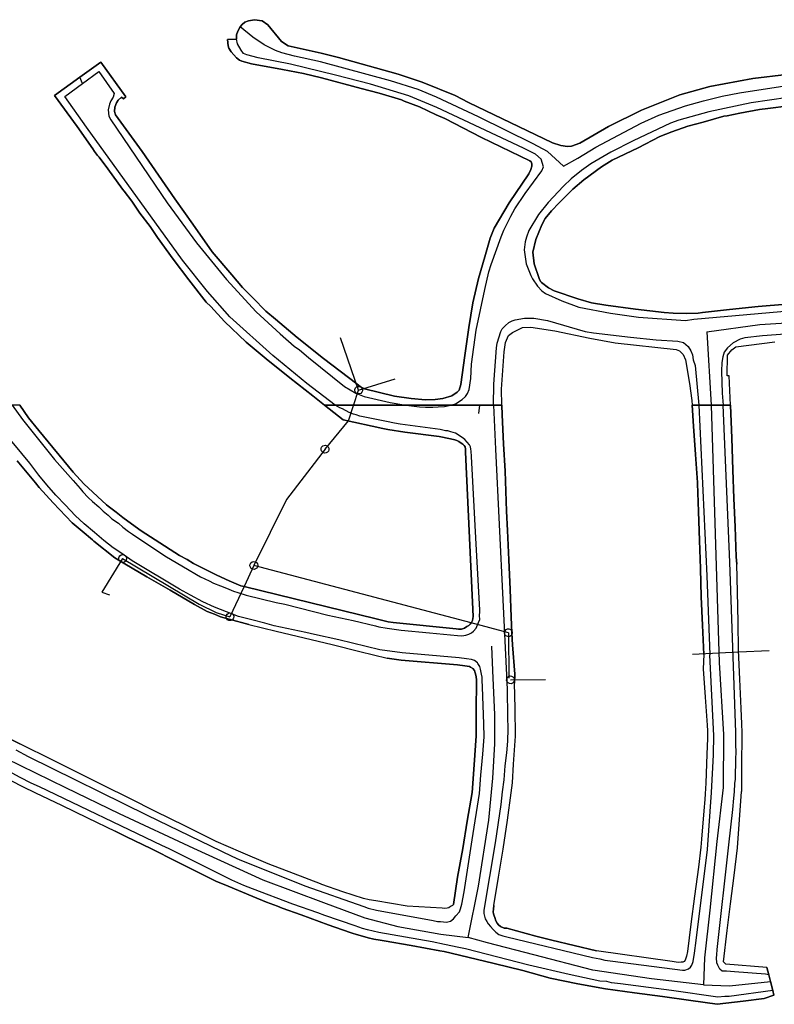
# Model space of a CAD drawing. Extents: x 166506 to 171543, y 332500 to 338212.
# Tile 113 of 139: x 168532 to 168762, y 336817 to 337118. Entities that reach past the tile are written whole.
import ezdxf

# ---------------------------------------------------------------- set-up
doc = ezdxf.new("R2010")
doc.units = 0
doc.header["$MEASUREMENT"] = 0
doc.layers.get('0').update_dxf_attribs({"color": 1, "linetype": 'CONTINUOUS'})
for name, color, linetype in [('IRISH_OS_1000S_FEATURE', 252, 'CONTINUOUS'), ('UNDERGROUND_ROUTE', 1, 'CONTINUOUS'), ('UUB', 1, 'CONTINUOUS')]:
    doc.layers.add(name, color=color, linetype=linetype)

# ---------------------------------------------------------------- blocks, each defined once
blk = doc.blocks.new('UUB_LOCATION_AC_T02')
at = {"color": 0, "linetype": 'ByBlock'}
blk.add_lwpolyline([(18862, 2286, -1), (-18862, -2286, -1), (18862, 2286)], format="xyb", close=True, dxfattribs=at)

msp = doc.modelspace()

# ---------------------------------------------------------------- linework, layer by layer
at = {"layer": 'IRISH_OS_1000S_FEATURE', "color": 9}
for points in [[(168765.923, 337100.881), (168755.712, 337099.656), (168742.513, 337097.159), (168733.335, 337094.663), (168721.638, 337089.979), (168711.564, 337085.031), (168702.832, 337079.917), (168700.301, 337078.97), (168699.121, 337078.857), (168697.078, 337079.157), (168694.548, 337080.053), (168668.897, 337092.306), (168664.755, 337094.426), (168654.671, 337098.508), (168647.344, 337100.976), (168629.147, 337106.097), (168623.852, 337107.425), (168613.747, 337109.563), (168611.733, 337110.926), (168607.601, 337116.049), (168605.808, 337117.292), (168603.544, 337117.59), (168601.667, 337117.25), (168600.551, 337116.799), (168599.717, 337116.169), (168599.136, 337115.46), (168598.398, 337114.054), (168598.049, 337112.929), (168597.962, 337111.646), (168595.222, 337111.518), (168595.421, 337109.598), (168595.649, 337108.86), (168596.339, 337107.826), (168598.018, 337105.981), (168598.905, 337105.269), (168599.589, 337104.956), (168602.538, 337104.145), (168612.018, 337102.399), (168618.452, 337101.203), (168623.928, 337099.798), (168636.064, 337096.637), (168641.54, 337095.151), (168648.343, 337093.098), (168649.227, 337092.706), (168653.905, 337091.032), (168658.992, 337088.561), (168661.623, 337087.466), (168672.865, 337081.614), (168687.56, 337074.556), (168688.024, 337074.2), (168688.234, 337073.621), (168688.232, 337072.896), (168687.904, 337071.847), (168687.24, 337070.588), (168681.246, 337061.717), (168676.642, 337053.962), (168675.512, 337050.967), (168673.848, 337045.223), (168671.873, 337038.616), (168670.187, 337031.151), (168668.901, 337023.669), (168667.726, 337015.128), (168666.555, 337006.226), (168665.951, 337004.558), (168665.417, 337003.932), (168663.727, 337002.833), (168660.995, 337001.965), (168658.697, 337001.701), (168655.717, 337001.591), (168651.352, 337001.987), (168646.223, 337002.715), (168637.058, 337004.905), (168635.891, 337005.573), (168634.781, 337006.503), (168624.621, 337014.209), (168616.575, 337020.594), (168609.937, 337026.193), (168606.971, 337028.685), (168602.95, 337032.749), (168599.857, 337035.901), (168596.558, 337039.732), (168590.566, 337046.739), (168584.68, 337055.168), (168579.141, 337062.961), (168569.154, 337077.355), (168561.059, 337088.586), (168560.769, 337089.624), (168560.857, 337090.866), (168561.363, 337092.253), (168561.896, 337093.019), (168562.926, 337093.971), (168563.552, 337093.416), (168564.186, 337094.044), (168556.618, 337104.658), (168550.205, 337100.027), (168542.424, 337094.469), (168549.32, 337085.008), (168554.104, 337078.222), (168554.674, 337077.387), (168555.551, 337076.101), (168556.067, 337075.64), (168558.763, 337072.104), (168563.154, 337065.906), (168563.752, 337065.307), (168566.044, 337062.187), (168568.449, 337058.531), (168571.623, 337054.475), (168573.865, 337051.097), (168578.632, 337044.498), (168583.496, 337038.18), (168588.764, 337031.446), (168590.192, 337030.076), (168594.325, 337025.495), (168600.91, 337019.194), (168607.102, 337014.091), (168614.322, 337008.278), (168621.289, 337002.824), (168624.868, 337000), (168640, 337000), (168649.764, 337000), (168663.484, 337000), (168664.851, 337000), (168679.018, 337000), (168678.952, 337004.85), (168679.7, 337016.191), (168680.11, 337019.118), (168681.027, 337021.254), (168682.296, 337022.157), (168685.376, 337023.63), (168687.867, 337023.722), (168695.2, 337022.674), (168705.946, 337020.382), (168713.602, 337019.018), (168732.229, 337016.904), (168733.31, 337016.552), (168734.365, 337015.39), (168735.097, 337013.82), (168736.349, 337006.554), (168737.01, 337001.356), (168737.138, 337000), (168748.889, 337000), (168748.889, 337000), (168748.408, 337008.949), (168747.819, 337008.953), (168747.973, 337015.191), (168749.258, 337016.832), (168750.518, 337017.731), (168762.389, 337019.306)], [(168597.962, 337111.646), (168598.049, 337112.929), (168598.398, 337114.054), (168599.136, 337115.46)], [(168599.136, 337115.46), (168599.717, 337116.169), (168600.551, 337116.799), (168601.667, 337117.25), (168603.544, 337117.59), (168605.808, 337117.292), (168607.601, 337116.049), (168611.733, 337110.926), (168613.747, 337109.563), (168623.852, 337107.425), (168629.147, 337106.097), (168647.344, 337100.976), (168654.671, 337098.508), (168664.755, 337094.426), (168668.897, 337092.306), (168694.548, 337080.053), (168697.078, 337079.157), (168699.121, 337078.857), (168700.301, 337078.97), (168702.832, 337079.917), (168711.564, 337085.031), (168721.638, 337089.979), (168733.335, 337094.663), (168742.513, 337097.159), (168755.712, 337099.656), (168765.923, 337100.881)], [(168697.845, 337072.923), (168692.94, 337077.339), (168688.575, 337079.717), (168671.868, 337087.977), (168659.124, 337093.975), (168653.459, 337096.32), (168645.051, 337098.917), (168623.647, 337104.707), (168615.667, 337106.448), (168611.856, 337107.47), (168609.908, 337108.231), (168606.43, 337109.918), (168602.966, 337112.245), (168599.136, 337115.46)], [(168595.222, 337111.518), (168597.962, 337111.646)], [(168602.538, 337104.145), (168599.589, 337104.956), (168598.905, 337105.269), (168598.018, 337105.981), (168596.339, 337107.826), (168595.649, 337108.86), (168595.421, 337109.598), (168595.222, 337111.518)], [(168663.484, 337000), (168664.853, 337000.342), (168666.96, 337001.685), (168667.931, 337002.636), (168668.522, 337003.523), (168669.03, 337004.727), (168669.517, 337008.058), (168669.793, 337012.466), (168671.23, 337022.892), (168673.788, 337035.252), (168675.055, 337040.611), (168675.733, 337042.84), (168678.789, 337051.318), (168679.649, 337053.412), (168681.787, 337057.658), (168683.006, 337059.833), (168686.14, 337064.55), (168691.232, 337071.469), (168691.741, 337072.656), (168691.057, 337074.992), (168689.301, 337076.535), (168685.662, 337078.381), (168659.209, 337090.806), (168650.651, 337094.361), (168638.932, 337097.927), (168628.221, 337100.662), (168614.503, 337104.006), (168604.661, 337105.928), (168601.171, 337106.834), (168600.186, 337107.304), (168599.396, 337108.277), (168598.296, 337110.248), (168597.962, 337111.646)], [(168550.205, 337100.027), (168556.618, 337104.658), (168564.186, 337094.044), (168563.552, 337093.416), (168562.926, 337093.971), (168561.896, 337093.019), (168561.363, 337092.253), (168560.857, 337090.866), (168560.769, 337089.624), (168561.059, 337088.586), (168569.154, 337077.355)], [(168612.018, 337102.399), (168602.538, 337104.145)], [(168551.012, 337098.165), (168555.966, 337101.829), (168560.655, 337095.069), (168560.345, 337093.984), (168559.616, 337092.876), (168559.206, 337091.851), (168558.784, 337090.064), (168559.044, 337088.105), (168559.635, 337086.989), (168576.853, 337061.656), (168585.838, 337049.454), (168594.972, 337038.274), (168603.992, 337028.495), (168611.302, 337021.722), (168615.581, 337018.001), (168617.252, 337016.877), (168619.977, 337014.462), (168631.009, 337005.644), (168634.43, 337003.676), (168636.96, 337002.661), (168644.942, 337000.778), (168649.764, 337000)], [(168623.928, 337099.798), (168618.452, 337101.203), (168612.018, 337102.399)], [(168542.424, 337094.469), (168550.205, 337100.027)], [(168628.125, 337000), (168619.435, 337006.607), (168609.087, 337015.132), (168596.005, 337026.912), (168589.166, 337034.671), (168581.489, 337044.164), (168552.175, 337084.771), (168545.559, 337094.194), (168551.012, 337098.165)], [(168551.012, 337098.165), (168550.205, 337100.027)], [(168636.064, 337096.637), (168623.928, 337099.798)], [(168697.845, 337072.923), (168702.242, 337075.351), (168707.73, 337078.71), (168721.622, 337086.06), (168726.959, 337088.457), (168735.154, 337091.264), (168740.56, 337092.821), (168746.287, 337094.281), (168751.559, 337095.295), (168765.483, 337097.359), (168800, 337099.755)], [(168549.32, 337085.008), (168542.424, 337094.469)], [(168649.227, 337092.706), (168648.343, 337093.098), (168641.54, 337095.151), (168636.064, 337096.637)], [(168661.623, 337087.466), (168658.992, 337088.561), (168653.905, 337091.032), (168649.227, 337092.706)], [(168766.374, 337093.798), (168755.206, 337092.243), (168742.19, 337089.467), (168733.052, 337086.932), (168730.48, 337085.985), (168719.151, 337080.643), (168712.282, 337077.21), (168706.156, 337073.583), (168703.316, 337071.532), (168700.22, 337069.018), (168697.861, 337066.812), (168693.149, 337061.838), (168690.245, 337058.145), (168687.292, 337053.289), (168686.512, 337051.259), (168686.167, 337049.814), (168685.891, 337047.388), (168686.494, 337043.09), (168687.889, 337039.56), (168688.379, 337038.564), (168689.962, 337036.297), (168691.278, 337034.809), (168692.325, 337034.079), (168697.35, 337031.767), (168702.551, 337029.858), (168712.172, 337028.034), (168720.767, 337026.78), (168735.142, 337025.785), (168737.639, 337026.17), (168800, 337031.672)], [(168768.898, 337091.481), (168766.619, 337091.338), (168760.225, 337090.472)], [(168765.962, 337030.783), (168757.287, 337030.034), (168748.533, 337029.165), (168740.279, 337028.26), (168739.02, 337028.067), (168735.341, 337027.909), (168731.338, 337028.089), (168728.596, 337028.221), (168719.802, 337029.293), (168710.827, 337030.463), (168706.359, 337031.178), (168702.265, 337032.418), (168695.039, 337034.847), (168693.268, 337035.81), (168691.132, 337037.41), (168690.808, 337037.727), (168690.42, 337038.604), (168688.894, 337043.134), (168688.539, 337046.614), (168689.4, 337050.567), (168691.256, 337055.011), (168692.278, 337056.884), (168694.175, 337059.306), (168696.552, 337061.673), (168700.731, 337065.9), (168704.064, 337068.697), (168709.426, 337072.716), (168712.727, 337074.712), (168720.632, 337078.496), (168727.32, 337081.928), (168730.907, 337083.366), (168735.791, 337085.077), (168740.461, 337086.286), (168746.864, 337088.173), (168747.884, 337088.244), (168751.737, 337089.024), (168757.668, 337090.145), (168760.225, 337090.472), (168766.619, 337091.338)], [(168751.737, 337089.024), (168747.884, 337088.244), (168746.864, 337088.173), (168740.461, 337086.286)], [(168760.225, 337090.472), (168757.668, 337090.145), (168751.737, 337089.024)], [(168681.246, 337061.717), (168687.24, 337070.588), (168687.904, 337071.847), (168688.232, 337072.896), (168688.234, 337073.621), (168688.024, 337074.2), (168687.56, 337074.556), (168672.865, 337081.614), (168661.623, 337087.466)], [(168740.461, 337086.286), (168735.791, 337085.077), (168730.907, 337083.366)], [(168554.104, 337078.222), (168549.32, 337085.008)], [(168730.907, 337083.366), (168727.32, 337081.928), (168720.632, 337078.496)], [(168554.674, 337077.387), (168554.104, 337078.222)], [(168555.551, 337076.101), (168554.674, 337077.387)], [(168569.154, 337077.355), (168579.141, 337062.961)], [(168720.632, 337078.496), (168712.727, 337074.712), (168709.426, 337072.716), (168704.064, 337068.697), (168700.731, 337065.9), (168696.552, 337061.673)], [(168563.154, 337065.906), (168558.763, 337072.104), (168556.067, 337075.64), (168555.551, 337076.101)], [(168568.449, 337058.531), (168566.044, 337062.187), (168563.752, 337065.307), (168563.154, 337065.906)], [(168579.141, 337062.961), (168584.68, 337055.168)], [(168676.642, 337053.962), (168681.246, 337061.717)], [(168696.552, 337061.673), (168694.175, 337059.306), (168692.278, 337056.884), (168691.256, 337055.011), (168689.4, 337050.567), (168688.539, 337046.614), (168688.894, 337043.134), (168690.42, 337038.604), (168690.808, 337037.727), (168691.132, 337037.41), (168693.268, 337035.81), (168695.039, 337034.847), (168702.265, 337032.418)], [(168573.865, 337051.097), (168571.623, 337054.475), (168568.449, 337058.531)], [(168584.68, 337055.168), (168590.566, 337046.739)], [(168673.848, 337045.223), (168675.512, 337050.967), (168676.642, 337053.962)], [(168578.632, 337044.498), (168573.865, 337051.097)], [(168590.566, 337046.739), (168596.558, 337039.732)], [(168583.496, 337038.18), (168578.632, 337044.498)], [(168671.873, 337038.616), (168673.848, 337045.223)], [(168588.764, 337031.446), (168583.496, 337038.18)], [(168596.558, 337039.732), (168599.857, 337035.901), (168602.95, 337032.749)], [(168670.187, 337031.151), (168671.873, 337038.616)], [(168594.325, 337025.495), (168590.192, 337030.076), (168588.764, 337031.446)], [(168602.95, 337032.749), (168606.971, 337028.685), (168609.937, 337026.193)], [(168702.265, 337032.418), (168706.359, 337031.178), (168710.827, 337030.463)], [(168668.901, 337023.669), (168670.187, 337031.151)], [(168710.827, 337030.463), (168719.802, 337029.293)], [(168719.802, 337029.293), (168728.596, 337028.221), (168731.338, 337028.089)], [(168740.279, 337028.26), (168748.533, 337029.165)], [(168748.533, 337029.165), (168757.287, 337030.034)], [(168757.287, 337030.034), (168765.962, 337030.783)], [(168600.91, 337019.194), (168594.325, 337025.495)], [(168609.937, 337026.193), (168616.575, 337020.594), (168624.621, 337014.209), (168634.781, 337006.503)], [(168676.532, 337000), (168676.617, 337006.348), (168677.426, 337017.489), (168677.632, 337018.873), (168678.717, 337022.428), (168679.169, 337023.273), (168680.02, 337024.203), (168681.21, 337025.236), (168682.206, 337025.707), (168683.063, 337026.016), (168685.959, 337026.466), (168688.779, 337026.534), (168692.948, 337025.776), (168704.505, 337022.49), (168706.99, 337022.054), (168718.347, 337020.668), (168726.158, 337019.887), (168732.724, 337019.453), (168734.508, 337019.131), (168735.961, 337017.864), (168736.714, 337016.59), (168737.247, 337015.294), (168737.502, 337013.835), (168738.079, 337012.099), (168739.139, 337000)], [(168731.338, 337028.089), (168735.341, 337027.909), (168739.02, 337028.067), (168740.279, 337028.26)], [(168741.661, 337022.379), (168757.843, 337024.576), (168774.038, 337025.601), (168787.489, 337026.92), (168800, 337027.809)], [(168667.726, 337015.128), (168668.901, 337023.669)], [(168678.952, 337004.85), (168679.7, 337016.191), (168680.11, 337019.118), (168681.027, 337021.254), (168682.296, 337022.157), (168685.376, 337023.63), (168687.867, 337023.722), (168695.2, 337022.674), (168705.946, 337020.382)], [(168741.661, 337022.379), (168742.942, 337000)], [(168800, 337024.172), (168758.576, 337021.118), (168753.201, 337020.462), (168751.804, 337020.088), (168749.714, 337018.985), (168747.929, 337017.485), (168746.942, 337016.114), (168746.496, 337014.728), (168746.233, 337012.983), (168746.12, 337010.319), (168746.266, 337003.673), (168746.568, 337000)], [(168705.946, 337020.382), (168713.602, 337019.018), (168732.229, 337016.904), (168733.31, 337016.552), (168734.365, 337015.39), (168735.097, 337013.82), (168736.349, 337006.554), (168737.01, 337001.356)], [(168748.889, 337000), (168748.408, 337008.949), (168747.819, 337008.953), (168747.973, 337015.191), (168749.258, 337016.832), (168750.518, 337017.731), (168762.389, 337019.306)], [(168607.102, 337014.091), (168600.91, 337019.194)], [(168614.322, 337008.278), (168607.102, 337014.091)], [(168634.781, 337006.503), (168635.891, 337005.573), (168637.058, 337004.905), (168646.223, 337002.715), (168651.352, 337001.987), (168655.717, 337001.591), (168658.697, 337001.701), (168660.995, 337001.965), (168663.727, 337002.833), (168665.417, 337003.932), (168665.951, 337004.558), (168666.555, 337006.226), (168667.726, 337015.128)], [(168621.289, 337002.824), (168614.322, 337008.278)], [(168679.018, 337000), (168678.952, 337004.85)], [(168624.868, 337000), (168621.289, 337002.824)], [(168737.01, 337001.356), (168737.138, 337000)], [(168441.998, 337000), (168476.503, 336942.684), (168484.787, 336930.832), (168489.881, 336924.641), (168495.518, 336917.673), (168502.72, 336909.995), (168510.958, 336902.801), (168517.882, 336898.281), (168527.494, 336892.215), (168545.801, 336883.278), (168562.162, 336875.37), (168584.837, 336864.757), (168606.047, 336855.176), (168624.582, 336848.18), (168637.166, 336843.53), (168647.239, 336840.927), (168660.43, 336838.58), (168668.754, 336837.544)], [(168529.335, 336885.31), (168532.621, 336883.645), (168536.625, 336881.662), (168544.53, 336877.874), (168552.482, 336874.063), (168560.912, 336870.024), (168564.165, 336868.377), (168572.01, 336864.545), (168579.701, 336860.708), (168587.609, 336856.763), (168591.711, 336854.717), (168595.483, 336853.154), (168603.041, 336850.023), (168607.144, 336848.323), (168610.48, 336847.059), (168611.959, 336846.521), (168617.732, 336844.409), (168626.033, 336841.413), (168632.712, 336839.006), (168633.613, 336838.711), (168634.358, 336838.504), (168638.2, 336837.437), (168639.981, 336837.067), (168641.903, 336836.699), (168643.142, 336836.481), (168651.3, 336835.052), (168660.124, 336833.506), (168661.379, 336833.286), (168668.601, 336831.528), (168676.702, 336829.556), (168685.465, 336827.422), (168693.811, 336825.152), (168702.202, 336823.428), (168710.726, 336821.819), (168719.52, 336820.668), (168728.041, 336819.553), (168736.744, 336818.287), (168744.812, 336817.144), (168752.766, 336818.122), (168759.182, 336818.91), (168762.076, 336819.926), (168761.729, 336821.313), (168761.03, 336824.107), (168760.522, 336826.137), (168759.959, 336828.413), (168747.398, 336829.381), (168746.682, 336830.119), (168747.869, 336839.64), (168748.881, 336847.754), (168749.971, 336856.496), (168751.013, 336864.869), (168751.64, 336873.547), (168752.25, 336881.972), (168752.272, 336882.282), (168752.36, 336890.617), (168752.385, 336898.809), (168752.394, 336900.059), (168752.279, 336902.718), (168752.082, 336907.426), (168751.708, 336916.385), (168751.338, 336925.223), (168751.145, 336933.743), (168750.939, 336942.956), (168750.749, 336951.442), (168750.611, 336953.704), (168750.242, 336962.829), (168749.891, 336971.526), (168749.584, 336980.245), (168749.244, 336989.899), (168748.889, 337000), (168746.568, 337000), (168742.942, 337000), (168739.139, 337000), (168737.138, 337000), (168737.576, 336993.519), (168738.159, 336984.88), (168738.733, 336976.391), (168738.744, 336976.091), (168739.069, 336967.47), (168739.4, 336958.713), (168739.738, 336950.103), (168739.885, 336941.477), (168740.334, 336932.822), (168740.743, 336923.874), (168740.528, 336919.551), (168741.12, 336910.827), (168741.697, 336902.31), (168741.813, 336900.601), (168741.805, 336898.301), (168741.623, 336893.514), (168741.286, 336884.632), (168741.16, 336881.32), (168740.989, 336879.62), (168740.71, 336876.138), (168740.02, 336867.521), (168739.829, 336865.136), (168739.031, 336858.991), (168737.881, 336850.134), (168736.772, 336841.59), (168735.687, 336833.238), (168735.395, 336831.796), (168735.12, 336830.895), (168734.962, 336830.594), (168734.684, 336830.173), (168734.285, 336829.971), (168733.825, 336829.968), (168733.125, 336829.944), (168732.306, 336829.96), (168731.084, 336830.193), (168707.91, 336833.444), (168694.334, 336836.748), (168689.408, 336837.981), (168680.576, 336840.349), (168679.756, 336840.427), (168678.614, 336840.9), (168677.971, 336841.417), (168677.588, 336841.895), (168677.244, 336842.613), (168676.939, 336843.651), (168676.636, 336844.169), (168676.473, 336844.788), (168676.369, 336845.367), (168676.445, 336846.188), (168676.599, 336847.308), (168678.018, 336855.906), (168679.439, 336864.518), (168680.715, 336873.312), (168681.841, 336881.676), (168682.25, 336884.713), (168682.639, 336890.383), (168683.229, 336898.993), (168683.079, 336907.516), (168682.942, 336915.132), (168682.987, 336917.852), (168682.333, 336926.868), (168682.077, 336930.405), (168681.879, 336935.333), (168681.542, 336943.703), (168681.188, 336952.746), (168680.784, 336961.71), (168680.471, 336967.63), (168680.365, 336970.642), (168680.04, 336979.81), (168679.582, 336988.133), (168679.091, 336997.038), (168679.018, 337000), (168676.532, 337000), (168672.287, 336999.999), (168664.851, 337000), (168640, 337000), (168640, 337000), (168635.332, 337000), (168628.125, 337000), (168624.868, 337000), (168630.601, 336995.477), (168642.698, 336992.896), (168644.239, 336992.545), (168649.423, 336991.714), (168659.868, 336990.452), (168663.392, 336989.732), (168664.633, 336989.379), (168665.314, 336989.182), (168665.936, 336988.886), (168666.639, 336988.37), (168667.08, 336988.052), (168667.542, 336987.695), (168667.785, 336987.236), (168667.929, 336986.557), (168667.934, 336985.717), (168668.042, 336983.384), (168670.271, 336935.439), (168670.194, 336934.878), (168670.058, 336934.258), (168669.781, 336933.696), (168669.364, 336933.154), (168668.907, 336932.692), (168668.349, 336932.389), (168667.671, 336931.945), (168666.713, 336931.64), (168665.833, 336931.595), (168665.033, 336931.73), (168645.885, 336933.644), (168644.344, 336933.835), (168640.2, 336934.832), (168600.733, 336944.492), (168599.29, 336944.844), (168597.908, 336945.456), (168595.783, 336946.404), (168591.994, 336948.123), (168588.159, 336950.043), (168584.895, 336951.683), (168582.929, 336952.872), (168580.629, 336954.129), (168573.183, 336958.836), (168568.863, 336961.573), (168565.897, 336963.743), (168563.302, 336965.64), (168561.213, 336967.269), (168558.775, 336969.135), (168558.281, 336969.513), (168551.361, 336975.92), (168548.167, 336979.515), (168537.638, 336992.257), (168534.498, 336996.057), (168531.801, 337000), (168529.54, 337000)], [(168529.54, 337000), (168532.68, 336995.627), (168542.407, 336983.362), (168548.161, 336976.975), (168550.235, 336974.507), (168551.12, 336973.492), (168552.729, 336971.742), (168554.076, 336970.569), (168555.965, 336968.9), (168557.252, 336967.607), (168558.858, 336966.416), (168559.964, 336965.303), (168562.011, 336963.954), (168563.318, 336962.742), (168565.025, 336961.371), (168566.249, 336960.578), (168570.323, 336957.881), (168576.645, 336953.717), (168583.006, 336949.873), (168585.754, 336948.308), (168587.018, 336947.535), (168589.624, 336946.35), (168590.988, 336945.698), (168593.092, 336944.83), (168594.975, 336944.14), (168597.14, 336943.192), (168598.402, 336942.819), (168601.006, 336941.974), (168610.157, 336939.785), (168612.72, 336939.199), (168625.916, 336935.853), (168633.604, 336934.276), (168640.412, 336932.594), (168641.513, 336932.3), (168644.055, 336931.934), (168648.298, 336931.358), (168656.941, 336930.446), (168665.504, 336929.653), (168666.864, 336929.581), (168668.043, 336929.786), (168668.981, 336930.072), (168669.759, 336930.497), (168670.336, 336930.96), (168671.151, 336931.904), (168671.645, 336932.907), (168671.941, 336933.688), (168672.276, 336934.57), (168672.249, 336935.77), (168672.343, 336936.93), (168672.26, 336937.469), (168671.149, 336957.54), (168669.761, 336984.288), (168669.672, 336985.927), (168669.608, 336986.567), (168669.465, 336987.206), (168669.161, 336987.824), (168667.732, 336989.496), (168666.929, 336990.071), (168664.842, 336991.399), (168663.42, 336991.831), (168662.558, 336992.147), (168661.779, 336992.102), (168660.197, 336992.514), (168647.97, 336994.165), (168646.248, 336994.436), (168643.846, 336995.023), (168635.638, 336996.637), (168634.576, 336997.031), (168633.755, 336997.226), (168632.453, 336997.719), (168630.347, 336998.827), (168629.605, 336999.203), (168628.125, 337000)], [(168531.801, 337000), (168534.498, 336996.057), (168537.638, 336992.257), (168548.167, 336979.515), (168551.361, 336975.92)], [(168630.601, 336995.477), (168624.868, 337000)], [(168649.765, 337000), (168653.883, 336999.447), (168655.765, 336999.377), (168657.926, 336999.307), (168659.599, 336999.447), (168661.55, 336999.517), (168663.484, 337000)], [(168672.008, 336997.398), (168672.287, 336999.999)], [(168676.532, 337000), (168677.067, 336986.528), (168680.489, 336917.578), (168680.653, 336913.18), (168680.759, 336904.862), (168680.839, 336901.222), (168680.78, 336897.483), (168680.44, 336893.902), (168679.902, 336889.959), (168679.666, 336885.599), (168679.166, 336881.997), (168678.707, 336878.155), (168676.973, 336866.427), (168673.527, 336845.911), (168673.553, 336844.812), (168673.941, 336843.274), (168674.486, 336842.377), (168674.85, 336841.739), (168675.594, 336840.884), (168676.379, 336839.968), (168677.223, 336839.193), (168678.147, 336838.478), (168679.309, 336838.085), (168680.531, 336837.772), (168706.701, 336831.458), (168708.944, 336830.97), (168710.445, 336830.638), (168712.947, 336830.312), (168734.238, 336827.571), (168734.878, 336827.594), (168736.056, 336827.961), (168736.673, 336828.444), (168737.03, 336829.046), (168737.404, 336830.168), (168737.909, 336832.73), (168738.348, 336836.632), (168741.873, 336864.347), (168742.261, 336870.148), (168743.096, 336881.811), (168743.653, 336893.292), (168743.699, 336895.732), (168743.713, 336896.872), (168743.781, 336899.112), (168742.524, 336923.761)], [(168679.018, 337000), (168679.091, 336997.038)], [(168737.576, 336993.519), (168737.138, 337000)], [(168739.139, 337000), (168741.651, 336947.872), (168742.524, 336923.761)], [(168742.942, 337000), (168745.357, 336921.437), (168746.718, 336899.508), (168746.587, 336883.33), (168744.699, 336866.842), (168742.536, 336845.854), (168740.937, 336831.287), (168740.602, 336823.121)], [(168760.522, 336826.137), (168759.581, 336826.351), (168750.039, 336827.058), (168747.618, 336827.225), (168746.338, 336827.258), (168745.555, 336827.873), (168744.988, 336829.09), (168744.704, 336829.848), (168744.616, 336831.288), (168744.651, 336832.288), (168744.782, 336833.888), (168748.384, 336865.783), (168749.604, 336876.608), (168749.865, 336880.069), (168750.094, 336881.97), (168750.22, 336884.49), (168750.333, 336885.87), (168750.419, 336888.43), (168750.491, 336889.75), (168750.518, 336892.21), (168750.549, 336893.83), (168750.453, 336896.649), (168750.514, 336900.109), (168748.646, 336952.09), (168746.568, 337000)], [(168748.889, 337000), (168749.244, 336989.899)], [(168667.934, 336985.717), (168667.929, 336986.557), (168667.785, 336987.236), (168667.542, 336987.695), (168667.08, 336988.052), (168666.639, 336988.37), (168665.936, 336988.886), (168665.314, 336989.182), (168664.633, 336989.379), (168663.392, 336989.732), (168659.868, 336990.452), (168649.423, 336991.714), (168644.239, 336992.545), (168642.698, 336992.896), (168630.601, 336995.477)], [(168679.091, 336997.038), (168679.582, 336988.133)], [(168738.159, 336984.88), (168737.576, 336993.519)], [(168530.6, 336894.752), (168534.41, 336892.773), (168570.723, 336874.877), (168596.588, 336862.322), (168599.014, 336861.196), (168600.377, 336860.684), (168618.835, 336853.267), (168636.906, 336846.968), (168638.189, 336846.516), (168640.712, 336845.87), (168658.027, 336842.686), (168659.368, 336842.414), (168660.268, 336842.399), (168662.169, 336842.249), (168663.307, 336842.555), (168664.223, 336843.2), (168664.978, 336844.124), (168666.071, 336845.37), (168666.386, 336846.312), (168666.778, 336847.714), (168667.497, 336851.477), (168670.009, 336867.328), (168672.19, 336881.458), (168672.659, 336887.04), (168673.243, 336893.482), (168673.594, 336898.803), (168673.492, 336902.762), (168673.17, 336913.958), (168673.061, 336916.068), (168673.013, 336916.997), (168672.828, 336917.896), (168672.52, 336919.394), (168672.275, 336920.271), (168671.691, 336921.089), (168671.569, 336921.308), (168670.725, 336922.063), (168669.784, 336922.338), (168668.243, 336922.57), (168665.982, 336922.877), (168648.636, 336924.361), (168641.732, 336925.342), (168629.238, 336928.313), (168621.87, 336929.971), (168619.167, 336930.596), (168609.477, 336932.682), (168606.633, 336933.446), (168602.708, 336934.505), (168598.663, 336935.502), (168594.936, 336936.881), (168591.248, 336938.36), (168587.7, 336940), (168583.929, 336942.019), (168580.639, 336943.861), (168566.114, 336952.419), (168563.042, 336954.661), (168560.353, 336956.444), (168557.481, 336958.67), (168554.628, 336961.074), (168551.474, 336963.796), (168548.78, 336966.341), (168545.763, 336969.423), (168542.827, 336972.527), (168540.09, 336975.631), (168537.654, 336978.617), (168534.854, 336982.221), (168527.083, 336991.736)], [(168749.244, 336989.899), (168749.584, 336980.245)], [(168679.582, 336988.133), (168680.04, 336979.81)], [(168599.29, 336944.844), (168600.733, 336944.492), (168640.2, 336934.832), (168644.344, 336933.835), (168645.885, 336933.644), (168665.033, 336931.73), (168665.833, 336931.595), (168666.713, 336931.64), (168667.671, 336931.945), (168668.349, 336932.389), (168668.907, 336932.692), (168669.364, 336933.154), (168669.781, 336933.696), (168670.058, 336934.258), (168670.194, 336934.878), (168670.271, 336935.439), (168668.042, 336983.384)], [(168668.042, 336983.384), (168667.934, 336985.717)], [(168738.744, 336976.091), (168738.733, 336976.391), (168738.159, 336984.88)], [(168531.083, 336983.022), (168536.628, 336976.241), (168537.775, 336974.838), (168542.007, 336970.153), (168547.793, 336964.111), (168550.866, 336961.533), (168554.041, 336958.851), (168554.481, 336958.498), (168560.85, 336953.39), (168563.94, 336951.527), (168570.621, 336947.621), (168577.713, 336943.475), (168585.189, 336939.112), (168589.017, 336937.049), (168591.294, 336936.143), (168593.091, 336935.417), (168595.728, 336934.649), (168601.759, 336933.064), (168610.128, 336931.032), (168618.65, 336928.963), (168627.205, 336926.886), (168635.675, 336924.83), (168643.978, 336922.815), (168648.247, 336922.205), (168665.519, 336920.73), (168667.759, 336920.425), (168669.199, 336920.209), (168669.501, 336920.04), (168670.161, 336919.624), (168670.64, 336918.954), (168670.828, 336918.6), (168671.032, 336917.983), (168671.185, 336917.109), (168671.26, 336916.145), (168671.317, 336914.794), (168671.239, 336907.725), (168671.205, 336899.105), (168670.535, 336890.262), (168669.961, 336881.74), (168668.491, 336873.034), (168667.075, 336864.645), (168665.494, 336855.952), (168664.219, 336847.6), (168663.921, 336847.298), (168663.383, 336846.955), (168662.885, 336846.552), (168662.306, 336846.449), (168661.586, 336846.385), (168660.826, 336846.441), (168650.124, 336847.082), (168640.532, 336848.678), (168638.567, 336849.01), (168636.833, 336849.468), (168630.523, 336851.452), (168624.112, 336853.716), (168623.676, 336853.884), (168615.434, 336857.056), (168607.703, 336860.032), (168599.368, 336863.585), (168591.772, 336866.831), (168582.244, 336871.574), (168573.296, 336876.028), (168565.394, 336879.961), (168557.395, 336883.942), (168549.669, 336887.788), (168542.141, 336891.535), (168531.849, 336896.658), (168528.982, 336898.022)], [(168536.628, 336976.241), (168531.083, 336983.022)], [(168749.584, 336980.245), (168749.891, 336971.526)], [(168680.04, 336979.81), (168680.365, 336970.642)], [(168542.007, 336970.153), (168537.775, 336974.838), (168536.628, 336976.241)], [(168551.361, 336975.92), (168558.281, 336969.513), (168558.775, 336969.135)], [(168739.069, 336967.47), (168738.744, 336976.091)], [(168749.891, 336971.526), (168750.242, 336962.829)], [(168547.793, 336964.111), (168542.007, 336970.153)], [(168558.775, 336969.135), (168561.213, 336967.269), (168563.302, 336965.64), (168565.897, 336963.743)], [(168680.365, 336970.642), (168680.471, 336967.63), (168680.784, 336961.71)], [(168739.4, 336958.713), (168739.069, 336967.47)], [(168554.481, 336958.498), (168554.041, 336958.851), (168550.866, 336961.533), (168547.793, 336964.111)], [(168565.897, 336963.743), (168568.863, 336961.573), (168573.183, 336958.836)], [(168750.242, 336962.829), (168750.611, 336953.704)], [(168680.784, 336961.71), (168681.188, 336952.746)], [(168560.85, 336953.39), (168554.481, 336958.498)], [(168573.183, 336958.836), (168580.629, 336954.129)], [(168739.738, 336950.103), (168739.4, 336958.713)], [(168563.94, 336951.527), (168560.85, 336953.39)], [(168580.629, 336954.129), (168582.929, 336952.872), (168584.895, 336951.683), (168588.159, 336950.043)], [(168750.611, 336953.704), (168750.749, 336951.442)], [(168570.621, 336947.621), (168563.94, 336951.527)], [(168681.188, 336952.746), (168681.542, 336943.703)], [(168750.939, 336942.956), (168750.749, 336951.442)], [(168577.713, 336943.475), (168570.621, 336947.621)], [(168588.159, 336950.043), (168591.994, 336948.123), (168595.783, 336946.404), (168597.908, 336945.456), (168599.29, 336944.844)], [(168739.885, 336941.477), (168739.738, 336950.103)], [(168585.189, 336939.112), (168577.713, 336943.475)], [(168681.542, 336943.703), (168681.879, 336935.333)], [(168740.334, 336932.822), (168739.885, 336941.477)], [(168751.145, 336933.743), (168750.939, 336942.956)], [(168593.091, 336935.417), (168591.294, 336936.143), (168589.017, 336937.049), (168585.189, 336939.112)], [(168601.759, 336933.064), (168595.728, 336934.649), (168593.091, 336935.417)], [(168681.879, 336935.333), (168682.077, 336930.405), (168682.333, 336926.868)], [(168601.759, 336933.064), (168610.128, 336931.032)], [(168740.743, 336923.874), (168740.334, 336932.822)], [(168751.338, 336925.223), (168751.145, 336933.743)], [(168610.128, 336931.032), (168618.65, 336928.963)], [(168618.65, 336928.963), (168627.205, 336926.886)], [(168627.205, 336926.886), (168635.675, 336924.83)], [(168668.754, 336837.544), (168671.886, 336853.241), (168675.034, 336873.355), (168676.303, 336886.14), (168676.905, 336896.622), (168676.936, 336905.461), (168676.301, 336919.015), (168676, 336926.412)], [(168682.333, 336926.868), (168682.987, 336917.852)], [(168635.675, 336924.83), (168643.978, 336922.815)], [(168740.743, 336923.874), (168740.528, 336919.551)], [(168751.708, 336916.385), (168751.338, 336925.223)], [(168671.239, 336907.725), (168671.317, 336914.794), (168671.26, 336916.145), (168671.185, 336917.109), (168671.032, 336917.983), (168670.828, 336918.6), (168670.64, 336918.954), (168670.161, 336919.624), (168669.501, 336920.04), (168669.199, 336920.209), (168667.759, 336920.425), (168665.519, 336920.73), (168648.247, 336922.205), (168643.978, 336922.815)], [(168682.987, 336917.852), (168682.942, 336915.132)], [(168740.528, 336919.551), (168741.12, 336910.827)], [(168683.079, 336907.516), (168682.942, 336915.132)], [(168752.082, 336907.426), (168751.708, 336916.385)], [(168741.12, 336910.827), (168741.697, 336902.31)], [(168671.205, 336899.105), (168671.239, 336907.725)], [(168683.229, 336898.993), (168683.079, 336907.516)], [(168752.385, 336898.809), (168752.394, 336900.059), (168752.279, 336902.718), (168752.082, 336907.426)], [(168741.697, 336902.31), (168741.813, 336900.601), (168741.805, 336898.301), (168741.623, 336893.514)], [(168528.982, 336898.022), (168531.849, 336896.658)], [(168542.141, 336891.535), (168531.849, 336896.658)], [(168670.535, 336890.262), (168671.205, 336899.105)], [(168682.639, 336890.383), (168683.229, 336898.993)], [(168752.36, 336890.617), (168752.385, 336898.809)], [(168741.623, 336893.514), (168741.286, 336884.632)], [(168549.669, 336887.788), (168542.141, 336891.535)], [(168669.961, 336881.74), (168670.535, 336890.262)], [(168681.841, 336881.676), (168682.25, 336884.713), (168682.639, 336890.383)], [(168752.25, 336881.972), (168752.272, 336882.282), (168752.36, 336890.617)], [(168761.729, 336821.313), (168748.42, 336819.57), (168747.161, 336819.503), (168744.943, 336819.291), (168730.853, 336821.373), (168728.472, 336821.66), (168715.285, 336823.346), (168712.563, 336823.731), (168711.062, 336824.063), (168708.941, 336824.231), (168699.571, 336826.279), (168687.257, 336829.13), (168667.934, 336834.022), (168665.411, 336834.568), (168663.93, 336834.86), (168661.547, 336835.367), (168657.763, 336836.166), (168641.47, 336839.095), (168638.026, 336839.876), (168636.524, 336840.287), (168634.22, 336841.074), (168625.024, 336844.263), (168622.82, 336845.031), (168615.206, 336847.728), (168602.923, 336852.339), (168600.237, 336853.444), (168599.355, 336853.819), (168596.609, 336855.064), (168577.459, 336864.556), (168575.254, 336865.624), (168537.841, 336883.494), (168535.335, 336884.639), (168531.906, 336886.4), (168528.416, 336888.261)], [(168557.395, 336883.942), (168549.669, 336887.788)], [(168529.335, 336885.31), (168532.621, 336883.645), (168536.625, 336881.662)], [(168741.286, 336884.632), (168741.16, 336881.32), (168740.989, 336879.62), (168740.71, 336876.138)], [(168536.625, 336881.662), (168544.53, 336877.874)], [(168565.394, 336879.961), (168557.395, 336883.942)], [(168668.491, 336873.034), (168669.961, 336881.74)], [(168680.715, 336873.312), (168681.841, 336881.676)], [(168751.64, 336873.547), (168752.25, 336881.972)], [(168573.296, 336876.028), (168565.394, 336879.961)], [(168544.53, 336877.874), (168552.482, 336874.063)], [(168582.244, 336871.574), (168573.296, 336876.028)], [(168740.71, 336876.138), (168740.02, 336867.521)], [(168552.482, 336874.063), (168560.912, 336870.024)], [(168667.075, 336864.645), (168668.491, 336873.034)], [(168679.439, 336864.518), (168680.715, 336873.312)], [(168751.013, 336864.869), (168751.64, 336873.547)], [(168564.165, 336868.377), (168560.912, 336870.024)], [(168591.772, 336866.831), (168582.244, 336871.574)], [(168572.01, 336864.545), (168564.165, 336868.377)], [(168599.368, 336863.585), (168591.772, 336866.831)], [(168740.02, 336867.521), (168739.829, 336865.136), (168739.031, 336858.991)], [(168579.701, 336860.708), (168572.01, 336864.545)], [(168607.703, 336860.032), (168599.368, 336863.585)], [(168665.494, 336855.952), (168667.075, 336864.645)], [(168678.018, 336855.906), (168679.439, 336864.518)], [(168749.971, 336856.496), (168751.013, 336864.869)], [(168587.609, 336856.763), (168579.701, 336860.708)], [(168615.434, 336857.056), (168607.703, 336860.032)], [(168623.676, 336853.884), (168615.434, 336857.056)], [(168739.031, 336858.991), (168737.881, 336850.134)], [(168595.483, 336853.154), (168591.711, 336854.717), (168587.609, 336856.763)], [(168664.219, 336847.6), (168665.494, 336855.952)], [(168676.599, 336847.308), (168678.018, 336855.906)], [(168748.881, 336847.754), (168749.971, 336856.496)], [(168603.041, 336850.023), (168595.483, 336853.154)], [(168638.567, 336849.01), (168636.833, 336849.468), (168630.523, 336851.452), (168624.112, 336853.716), (168623.676, 336853.884)], [(168610.48, 336847.059), (168607.144, 336848.323), (168603.041, 336850.023)], [(168640.532, 336848.678), (168638.567, 336849.01)], [(168664.219, 336847.6), (168663.921, 336847.298), (168663.383, 336846.955), (168662.885, 336846.552), (168662.306, 336846.449), (168661.586, 336846.385), (168660.826, 336846.441), (168650.124, 336847.082), (168640.532, 336848.678)], [(168737.881, 336850.134), (168736.772, 336841.59)], [(168617.732, 336844.409), (168611.959, 336846.521), (168610.48, 336847.059)], [(168676.599, 336847.308), (168676.445, 336846.188), (168676.369, 336845.367), (168676.473, 336844.788), (168676.636, 336844.169), (168676.939, 336843.651), (168677.244, 336842.613), (168677.588, 336841.895), (168677.971, 336841.417), (168678.614, 336840.9), (168679.756, 336840.427), (168680.576, 336840.349), (168689.408, 336837.981), (168694.334, 336836.748), (168707.91, 336833.444)], [(168747.869, 336839.64), (168748.881, 336847.754)], [(168626.033, 336841.413), (168617.732, 336844.409)], [(168634.358, 336838.504), (168633.613, 336838.711), (168632.712, 336839.006), (168626.033, 336841.413)], [(168736.772, 336841.59), (168735.687, 336833.238), (168735.395, 336831.796), (168735.12, 336830.895), (168734.962, 336830.594), (168734.684, 336830.173), (168734.285, 336829.971), (168733.825, 336829.968), (168733.125, 336829.944), (168732.306, 336829.96), (168731.084, 336830.193), (168707.91, 336833.444)], [(168759.959, 336828.413), (168747.398, 336829.381), (168746.682, 336830.119), (168747.869, 336839.64)], [(168643.142, 336836.481), (168641.903, 336836.699), (168639.981, 336837.067), (168638.2, 336837.437), (168634.358, 336838.504)], [(168651.3, 336835.052), (168643.142, 336836.481)], [(168740.602, 336823.121), (168724.735, 336824.896), (168706.843, 336827.559), (168688.82, 336832.218), (168674.639, 336835.927), (168668.754, 336837.544)], [(168660.124, 336833.506), (168651.3, 336835.052)], [(168668.601, 336831.528), (168661.379, 336833.286), (168660.124, 336833.506)], [(168676.702, 336829.556), (168668.601, 336831.528)], [(168685.465, 336827.422), (168676.702, 336829.556)], [(168693.811, 336825.152), (168685.465, 336827.422)], [(168759.959, 336828.413), (168760.522, 336826.137)], [(168702.202, 336823.428), (168693.811, 336825.152)], [(168740.602, 336823.121), (168748.503, 336822.751), (168761.03, 336824.107)], [(168760.522, 336826.137), (168761.03, 336824.107)], [(168761.03, 336824.107), (168761.729, 336821.313)], [(168710.726, 336821.819), (168702.202, 336823.428)], [(168719.52, 336820.668), (168710.726, 336821.819)], [(168761.729, 336821.313), (168762.076, 336819.926), (168759.182, 336818.91), (168752.766, 336818.122)], [(168728.041, 336819.553), (168719.52, 336820.668)], [(168736.744, 336818.287), (168728.041, 336819.553)], [(168744.812, 336817.144), (168736.744, 336818.287)], [(168752.766, 336818.122), (168744.812, 336817.144)]]:
    msp.add_lwpolyline(points, dxfattribs=at)
at = {"layer": 'UNDERGROUND_ROUTE'}
for points in [[(168635.298, 337004.546), (168629.752, 337020.551)], [(168635.298, 337004.546), (168646.457, 337008.041)], [(168632.197, 336995.136), (168635.298, 337004.546)], [(168625.042, 336986.547), (168632.197, 336995.136)], [(168625.042, 336986.547), (168613.274, 336971.204), (168603.316, 336951.061)], [(168563.238, 336953.156), (168556.89, 336942.907), (168559.251, 336942.134)], [(168563.238, 336953.156), (168586.593, 336939.21), (168591.846, 336936.726), (168596.001, 336935.389)], [(168603.316, 336951.061), (168600.299, 336944.598)], [(168669.658, 336933.536), (168603.316, 336951.061)], [(168600.299, 336944.598), (168596.001, 336935.389)], [(168681.027, 336930.533), (168669.658, 336933.536)], [(168681.027, 336930.533), (168681.21, 336916.659)], [(168737.266, 336923.942), (168751.361, 336924.67)], [(168751.361, 336924.67), (168760.707, 336925.153)], [(168681.681, 336916.154), (168692.384, 336916.277)]]:
    msp.add_lwpolyline(points, dxfattribs=at)

# ---------------------------------------------------------------- block references
at = {"layer": 'UUB'}
for p, xscale, yscale, rotation in [((168635.298, 337004.546), 6.2e-05, 6.2e-05, 71.760727), ((168625.042, 336986.547), 6.3e-05, 6.3e-05, 232.511978), ((168563.238, 336953.156), 6.3e-05, 6.3e-05, 329.157256), ((168603.316, 336951.061), 6.3e-05, 6.3e-05, 243.6938040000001), ((168596.001, 336935.389), 6.2e-05, 6.2e-05, 244.980721), ((168681.027, 336930.533), 6.3e-05, 6.3e-05, 165.203862), ((168681.681, 336916.154), 6.3e-05, 6.3e-05, 0.6584199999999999)]:
    msp.add_blockref('UUB_LOCATION_AC_T02', p, dxfattribs=dict(at, xscale=xscale, yscale=yscale, rotation=rotation))

doc.saveas('drawing.dxf')
